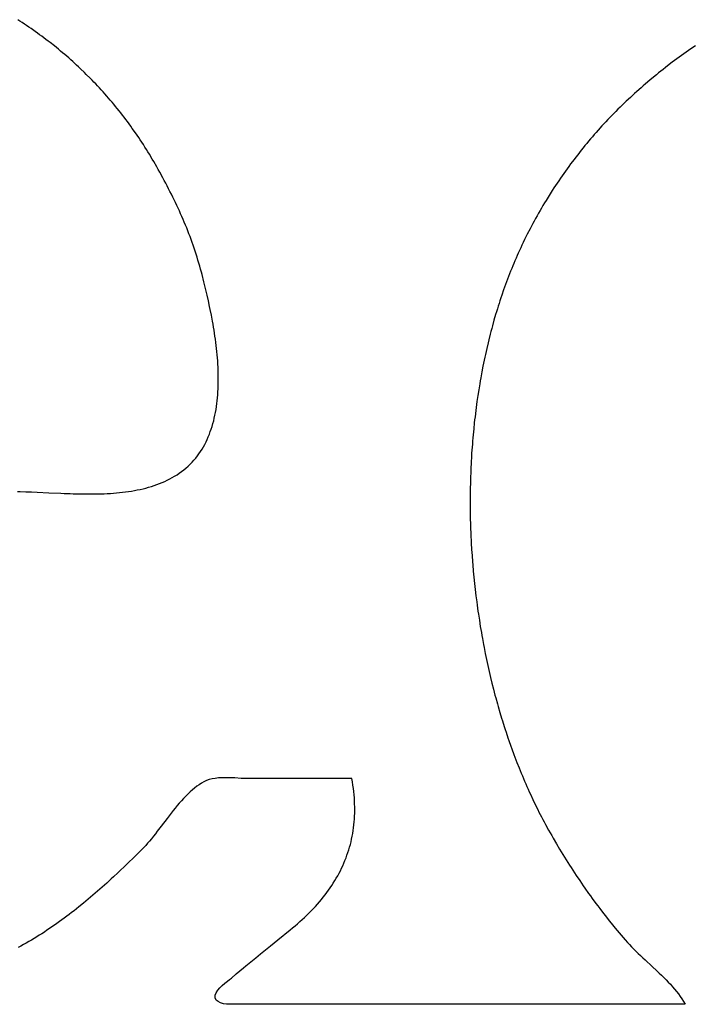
# Model space of a CAD drawing. Header units: inches. Extents: x 0 to 16, y 0 to 10.
# Tile 21 of 37: x 13.9583 to 14.0522, y 1.423 to 1.5604. Entities that reach past the tile are written whole.
import ezdxf

# ---------------------------------------------------------------- set-up
doc = ezdxf.new("R2010")
doc.units = ezdxf.units.IN
doc.header["$LTSCALE"] = 0.935
doc.header["$MEASUREMENT"] = 0
doc.layers.get('0').update_dxf_attribs({"linetype": 'CONTINUOUS'})

msp = doc.modelspace()

# ---------------------------------------------------------------- linework, layer by layer
at = {"color": 2, "linetype": 'Continuous'}
for p, q in [((13.95833, 1.56019), (13.95802, 1.56039)), ((13.95864, 1.55999), (13.95833, 1.56019)), ((13.95895, 1.55979), (13.95864, 1.55999)), ((13.95926, 1.55958), (13.95895, 1.55979)), ((13.95956, 1.55937), (13.95926, 1.55958)), ((13.95987, 1.55916), (13.95956, 1.55937)), ((13.96047, 1.55874), (13.95987, 1.55916)), ((13.96077, 1.55852), (13.96047, 1.55874)), ((13.96107, 1.5583), (13.96077, 1.55852)), ((13.96137, 1.55808), (13.96107, 1.5583)), ((13.96167, 1.55786), (13.96137, 1.55808)), ((13.96196, 1.55764), (13.96167, 1.55786)), ((13.96226, 1.55741), (13.96196, 1.55764)), ((13.96255, 1.55719), (13.96226, 1.55741)), ((13.96313, 1.55673), (13.96255, 1.55719)), ((13.96342, 1.55649), (13.96313, 1.55673)), ((13.96371, 1.55626), (13.96342, 1.55649)), ((13.964, 1.55602), (13.96371, 1.55626)), ((13.96428, 1.55578), (13.964, 1.55602)), ((13.96457, 1.55554), (13.96428, 1.55578)), ((14.05137, 1.55585), (14.05071, 1.55539)), ((14.05203, 1.55631), (14.05137, 1.55585)), ((14.05269, 1.55676), (14.05203, 1.55631)), ((13.96485, 1.5553), (13.96457, 1.55554)), ((13.96513, 1.55505), (13.96485, 1.5553)), ((13.96541, 1.55481), (13.96513, 1.55505)), ((13.96569, 1.55456), (13.96541, 1.55481)), ((13.96596, 1.55431), (13.96569, 1.55456)), ((14.04942, 1.55444), (14.04878, 1.55396)), ((14.04974, 1.55468), (14.04942, 1.55444)), ((14.05039, 1.55516), (14.04974, 1.55468)), ((14.05071, 1.55539), (14.05039, 1.55516)), ((13.96624, 1.55406), (13.96596, 1.55431)), ((13.96651, 1.5538), (13.96624, 1.55406)), ((13.96679, 1.55354), (13.96651, 1.5538)), ((13.96733, 1.55302), (13.96679, 1.55354)), ((13.96759, 1.55276), (13.96733, 1.55302)), ((14.04783, 1.55321), (14.04752, 1.55296)), ((14.04815, 1.55346), (14.04783, 1.55321)), ((14.04847, 1.55371), (14.04815, 1.55346)), ((14.04878, 1.55396), (14.04847, 1.55371)), ((13.96813, 1.55223), (13.96759, 1.55276)), ((13.96839, 1.55196), (13.96813, 1.55223)), ((13.96865, 1.55169), (13.96839, 1.55196)), ((13.96891, 1.55142), (13.96865, 1.55169)), ((14.04628, 1.55195), (14.04567, 1.55143)), ((14.04659, 1.5522), (14.04628, 1.55195)), ((14.04721, 1.55271), (14.04659, 1.5522)), ((14.04752, 1.55296), (14.04721, 1.55271)), ((13.96917, 1.55114), (13.96891, 1.55142)), ((13.96943, 1.55087), (13.96917, 1.55114)), ((13.96968, 1.55059), (13.96943, 1.55087)), ((13.96994, 1.55031), (13.96968, 1.55059)), ((13.97019, 1.55002), (13.96994, 1.55031)), ((14.04447, 1.55037), (14.04417, 1.5501)), ((14.04507, 1.5509), (14.04447, 1.55037)), ((14.04537, 1.55116), (14.04507, 1.5509)), ((14.04567, 1.55143), (14.04537, 1.55116)), ((13.97044, 1.54974), (13.97019, 1.55002)), ((13.97069, 1.54945), (13.97044, 1.54974)), ((13.97094, 1.54916), (13.97069, 1.54945)), ((13.97119, 1.54887), (13.97094, 1.54916)), ((13.97143, 1.54858), (13.97119, 1.54887)), ((14.04299, 1.549), (14.04241, 1.54845)), ((14.04358, 1.54955), (14.04299, 1.549)), ((14.04387, 1.54983), (14.04358, 1.54955)), ((14.04417, 1.5501), (14.04387, 1.54983)), ((13.97168, 1.54828), (13.97143, 1.54858)), ((13.97192, 1.54799), (13.97168, 1.54828)), ((13.97216, 1.54769), (13.97192, 1.54799)), ((13.9724, 1.54739), (13.97216, 1.54769)), ((14.04156, 1.5476), (14.04127, 1.54731)), ((14.04184, 1.54788), (14.04156, 1.5476)), ((14.04213, 1.54816), (14.04184, 1.54788)), ((14.04241, 1.54845), (14.04213, 1.54816)), ((13.97263, 1.54708), (13.9724, 1.54739)), ((13.97287, 1.54678), (13.97263, 1.54708)), ((13.9731, 1.54647), (13.97287, 1.54678)), ((13.97333, 1.54616), (13.9731, 1.54647)), ((13.97356, 1.54585), (13.97333, 1.54616)), ((14.04016, 1.54615), (14.03989, 1.54585)), ((14.04044, 1.54644), (14.04016, 1.54615)), ((14.04099, 1.54702), (14.04044, 1.54644)), ((14.04127, 1.54731), (14.04099, 1.54702)), ((13.97379, 1.54554), (13.97356, 1.54585)), ((13.97402, 1.54522), (13.97379, 1.54554)), ((13.97447, 1.54458), (13.97402, 1.54522)), ((14.03907, 1.54496), (14.0388, 1.54465)), ((14.03961, 1.54556), (14.03907, 1.54496)), ((14.03989, 1.54585), (14.03961, 1.54556)), ((13.97469, 1.54426), (13.97447, 1.54458)), ((13.97491, 1.54394), (13.97469, 1.54426)), ((13.97513, 1.54361), (13.97491, 1.54394)), ((13.97534, 1.54328), (13.97513, 1.54361)), ((14.03775, 1.54343), (14.03749, 1.54312)), ((14.03801, 1.54374), (14.03775, 1.54343)), ((14.03827, 1.54405), (14.03801, 1.54374)), ((14.03854, 1.54435), (14.03827, 1.54405)), ((14.0388, 1.54465), (14.03854, 1.54435)), ((13.97556, 1.54295), (13.97534, 1.54328)), ((13.97577, 1.54262), (13.97556, 1.54295)), ((13.97598, 1.54229), (13.97577, 1.54262)), ((13.97619, 1.54195), (13.97598, 1.54229)), ((14.03672, 1.54218), (14.03647, 1.54186)), ((14.03698, 1.54249), (14.03672, 1.54218)), ((14.03723, 1.54281), (14.03698, 1.54249)), ((14.03749, 1.54312), (14.03723, 1.54281)), ((13.9764, 1.54161), (13.97619, 1.54195)), ((13.97681, 1.54093), (13.9764, 1.54161)), ((13.97701, 1.54059), (13.97681, 1.54093)), ((14.03572, 1.5409), (14.03523, 1.54025)), ((14.03597, 1.54122), (14.03572, 1.5409)), ((14.03622, 1.54154), (14.03597, 1.54122)), ((14.03647, 1.54186), (14.03622, 1.54154)), ((13.97742, 1.53986), (13.97701, 1.54059)), ((13.97764, 1.53948), (13.97742, 1.53986)), ((13.97785, 1.5391), (13.97764, 1.53948)), ((14.03451, 1.53926), (14.03428, 1.53893)), ((14.03475, 1.53959), (14.03451, 1.53926)), ((14.03499, 1.53992), (14.03475, 1.53959)), ((14.03523, 1.54025), (14.03499, 1.53992)), ((13.97827, 1.53833), (13.97785, 1.5391)), ((13.97848, 1.53795), (13.97827, 1.53833)), ((13.97868, 1.53757), (13.97848, 1.53795)), ((14.03358, 1.53792), (14.03335, 1.53758)), ((14.03381, 1.53826), (14.03358, 1.53792)), ((14.03404, 1.5386), (14.03381, 1.53826)), ((14.03428, 1.53893), (14.03404, 1.5386)), ((13.97888, 1.53718), (13.97868, 1.53757)), ((13.97908, 1.5368), (13.97888, 1.53718)), ((13.97928, 1.53641), (13.97908, 1.5368)), ((14.03267, 1.53656), (14.03223, 1.53586)), ((14.0329, 1.5369), (14.03267, 1.53656)), ((14.03312, 1.53724), (14.0329, 1.5369)), ((14.03335, 1.53758), (14.03312, 1.53724)), ((13.97947, 1.53603), (13.97928, 1.53641)), ((13.97967, 1.53564), (13.97947, 1.53603)), ((13.97986, 1.53525), (13.97967, 1.53564)), ((13.98004, 1.53486), (13.97986, 1.53525)), ((14.0318, 1.53516), (14.03158, 1.53481)), ((14.03223, 1.53586), (14.0318, 1.53516)), ((13.98023, 1.53448), (13.98004, 1.53486)), ((13.98041, 1.53409), (13.98023, 1.53448)), ((13.98059, 1.53369), (13.98041, 1.53409)), ((14.03096, 1.53374), (14.03075, 1.53338)), ((14.03116, 1.5341), (14.03096, 1.53374)), ((14.03137, 1.53445), (14.03116, 1.5341)), ((14.03158, 1.53481), (14.03137, 1.53445)), ((13.98077, 1.5333), (13.98059, 1.53369)), ((13.98094, 1.53291), (13.98077, 1.5333)), ((13.98111, 1.53251), (13.98094, 1.53291)), ((13.98128, 1.53212), (13.98111, 1.53251)), ((14.03034, 1.53266), (14.03014, 1.53229)), ((14.03055, 1.53302), (14.03034, 1.53266)), ((14.03075, 1.53338), (14.03055, 1.53302)), ((13.98144, 1.53172), (13.98128, 1.53212)), ((13.98161, 1.53132), (13.98144, 1.53172)), ((13.98177, 1.53092), (13.98161, 1.53132)), ((14.02956, 1.53119), (14.02918, 1.53044)), ((14.02995, 1.53193), (14.02956, 1.53119)), ((14.03014, 1.53229), (14.02995, 1.53193)), ((13.98192, 1.53052), (13.98177, 1.53092)), ((13.98208, 1.53012), (13.98192, 1.53052)), ((13.98223, 1.52971), (13.98208, 1.53012)), ((13.98237, 1.52931), (13.98223, 1.52971)), ((14.0288, 1.52969), (14.02862, 1.52931)), ((14.02899, 1.53007), (14.0288, 1.52969)), ((14.02918, 1.53044), (14.02899, 1.53007)), ((13.98252, 1.5289), (13.98237, 1.52931)), ((13.98266, 1.52849), (13.98252, 1.5289)), ((13.9828, 1.52808), (13.98266, 1.52849)), ((14.02826, 1.52855), (14.02808, 1.52817)), ((14.02844, 1.52894), (14.02826, 1.52855)), ((14.02862, 1.52931), (14.02844, 1.52894)), ((13.98293, 1.52767), (13.9828, 1.52808)), ((13.98306, 1.52725), (13.98293, 1.52767)), ((13.98319, 1.52684), (13.98306, 1.52725)), ((14.02761, 1.5271), (14.02745, 1.52674)), ((14.02776, 1.52746), (14.02761, 1.5271)), ((14.02792, 1.52782), (14.02776, 1.52746)), ((14.02808, 1.52817), (14.02792, 1.52782)), ((13.98331, 1.52642), (13.98319, 1.52684)), ((13.98344, 1.526), (13.98331, 1.52642)), ((13.98355, 1.52558), (13.98344, 1.526)), ((13.98367, 1.52515), (13.98355, 1.52558)), ((14.027, 1.52566), (14.02685, 1.52529)), ((14.02715, 1.52602), (14.027, 1.52566)), ((14.0273, 1.52638), (14.02715, 1.52602)), ((14.02745, 1.52674), (14.0273, 1.52638)), ((13.98375, 1.52482), (13.98367, 1.52515)), ((13.98402, 1.52378), (13.98375, 1.52482)), ((14.02642, 1.52419), (14.02628, 1.52381)), ((14.02656, 1.52456), (14.02642, 1.52419)), ((14.02685, 1.52529), (14.02656, 1.52456)), ((13.9842, 1.52305), (13.98402, 1.52378)), ((13.98429, 1.52268), (13.9842, 1.52305)), ((14.02615, 1.52344), (14.02588, 1.52269)), ((14.02628, 1.52381), (14.02615, 1.52344)), ((13.98438, 1.52231), (13.98429, 1.52268)), ((13.98447, 1.52193), (13.98438, 1.52231)), ((13.98465, 1.52115), (13.98447, 1.52193)), ((14.02549, 1.52155), (14.02536, 1.52117)), ((14.02562, 1.52193), (14.02549, 1.52155)), ((14.02588, 1.52269), (14.02562, 1.52193)), ((13.98482, 1.52036), (13.98465, 1.52115)), ((13.9849, 1.51996), (13.98482, 1.52036)), ((14.025, 1.52002), (14.02488, 1.51963)), ((14.02512, 1.5204), (14.025, 1.52002)), ((14.02524, 1.52079), (14.02512, 1.5204)), ((14.02536, 1.52117), (14.02524, 1.52079)), ((13.98506, 1.51914), (13.9849, 1.51996)), ((13.98522, 1.51832), (13.98506, 1.51914)), ((14.02476, 1.51924), (14.02453, 1.51846)), ((14.02488, 1.51963), (14.02476, 1.51924)), ((13.98529, 1.5179), (13.98522, 1.51832)), ((13.98536, 1.51748), (13.98529, 1.5179)), ((13.98543, 1.51706), (13.98536, 1.51748)), ((14.02421, 1.51728), (14.0241, 1.51689)), ((14.02432, 1.51768), (14.02421, 1.51728)), ((14.02453, 1.51846), (14.02432, 1.51768)), ((13.9855, 1.51663), (13.98543, 1.51706)), ((13.98556, 1.51621), (13.9855, 1.51663)), ((13.98562, 1.51578), (13.98556, 1.51621)), ((14.024, 1.51649), (14.0238, 1.51569)), ((14.0241, 1.51689), (14.024, 1.51649)), ((13.98568, 1.51535), (13.98562, 1.51578)), ((13.98573, 1.51492), (13.98568, 1.51535)), ((13.98578, 1.51449), (13.98573, 1.51492)), ((14.0237, 1.51529), (14.02351, 1.51449)), ((14.0238, 1.51569), (14.0237, 1.51529)), ((13.98583, 1.51406), (13.98578, 1.51449)), ((13.98587, 1.51362), (13.98583, 1.51406)), ((13.98591, 1.51319), (13.98587, 1.51362)), ((13.98594, 1.51276), (13.98591, 1.51319)), ((14.02325, 1.51328), (14.02316, 1.51287)), ((14.02333, 1.51368), (14.02325, 1.51328)), ((14.02351, 1.51449), (14.02333, 1.51368)), ((13.98597, 1.51232), (13.98594, 1.51276)), ((13.98599, 1.51189), (13.98597, 1.51232)), ((13.98601, 1.51146), (13.98599, 1.51189)), ((14.02299, 1.51205), (14.02283, 1.51123)), ((14.02308, 1.51246), (14.02299, 1.51205)), ((14.02316, 1.51287), (14.02308, 1.51246)), ((13.98602, 1.51103), (13.98601, 1.51146)), ((13.98603, 1.5106), (13.98602, 1.51103)), ((13.98603, 1.51017), (13.98603, 1.5106)), ((14.02268, 1.51041), (14.02261, 1.51)), ((14.02283, 1.51123), (14.02268, 1.51041)), ((13.986, 1.50889), (13.98602, 1.50931)), ((13.98602, 1.50931), (13.98603, 1.50974)), ((13.98603, 1.50974), (13.98603, 1.51017)), ((14.02254, 1.50958), (14.0224, 1.50875)), ((14.02261, 1.51), (14.02254, 1.50958)), ((13.98587, 1.50721), (13.98592, 1.50763)), ((13.98592, 1.50763), (13.98595, 1.50805)), ((13.98595, 1.50805), (13.98598, 1.50847)), ((13.98598, 1.50847), (13.986, 1.50889)), ((14.02227, 1.50792), (14.02215, 1.50708)), ((14.0224, 1.50875), (14.02227, 1.50792)), ((13.98571, 1.50599), (13.98577, 1.50639)), ((13.98577, 1.50639), (13.98583, 1.5068)), ((13.98583, 1.5068), (13.98587, 1.50721)), ((14.02204, 1.50624), (14.02198, 1.50582)), ((14.02209, 1.50666), (14.02204, 1.50624)), ((14.02215, 1.50708), (14.02209, 1.50666)), ((13.98547, 1.50479), (13.98556, 1.50519)), ((13.98556, 1.50519), (13.98564, 1.50558)), ((13.98564, 1.50558), (13.98571, 1.50599)), ((14.02188, 1.50498), (14.02183, 1.50456)), ((14.02198, 1.50582), (14.02188, 1.50498)), ((13.98504, 1.50326), (13.98516, 1.50363)), ((13.98516, 1.50363), (13.98527, 1.50402)), ((13.98527, 1.50402), (13.98538, 1.5044)), ((13.98538, 1.5044), (13.98547, 1.50479)), ((14.02178, 1.50413), (14.0217, 1.50329)), ((14.02183, 1.50456), (14.02178, 1.50413)), ((13.98447, 1.50181), (13.98463, 1.50216)), ((13.98463, 1.50216), (13.98478, 1.50252)), ((13.98478, 1.50252), (13.98491, 1.50289)), ((13.98491, 1.50289), (13.98504, 1.50326)), ((14.02161, 1.50243), (14.02158, 1.50201)), ((14.0217, 1.50329), (14.02161, 1.50243)), ((13.98375, 1.50045), (13.98395, 1.50078)), ((13.98395, 1.50078), (13.98413, 1.50112)), ((13.98413, 1.50112), (13.98431, 1.50146)), ((13.98431, 1.50146), (13.98447, 1.50181)), ((14.02151, 1.50115), (14.02144, 1.5003)), ((14.02154, 1.50158), (14.02151, 1.50115)), ((14.02158, 1.50201), (14.02154, 1.50158)), ((13.98287, 1.4992), (13.98311, 1.4995)), ((13.98311, 1.4995), (13.98333, 1.49981)), ((13.98333, 1.49981), (13.98355, 1.50013)), ((13.98355, 1.50013), (13.98375, 1.50045)), ((14.02139, 1.49944), (14.02134, 1.49858)), ((14.02141, 1.49987), (14.02139, 1.49944)), ((14.02144, 1.5003), (14.02141, 1.49987)), ((13.98151, 1.49781), (13.98181, 1.49808)), ((13.98181, 1.49808), (13.98209, 1.49835)), ((13.98209, 1.49835), (13.98236, 1.49862)), ((13.98236, 1.49862), (13.98262, 1.49891)), ((13.98262, 1.49891), (13.98287, 1.4992)), ((14.02134, 1.49858), (14.0213, 1.49772)), ((13.97959, 1.49647), (13.97993, 1.49667)), ((13.97993, 1.49667), (13.98026, 1.49688)), ((13.98026, 1.49688), (13.98058, 1.4971)), ((13.98058, 1.4971), (13.9809, 1.49732)), ((13.9809, 1.49732), (13.98121, 1.49756)), ((13.98121, 1.49756), (13.98151, 1.49781)), ((14.02128, 1.49729), (14.02125, 1.49643)), ((14.0213, 1.49772), (14.02128, 1.49729)), ((13.97668, 1.49524), (13.97706, 1.49537)), ((13.97706, 1.49537), (13.97744, 1.4955)), ((13.97744, 1.4955), (13.97781, 1.49564)), ((13.97781, 1.49564), (13.97818, 1.49579)), ((13.97818, 1.49579), (13.97854, 1.49594)), ((13.97854, 1.49594), (13.9789, 1.49611)), ((13.9789, 1.49611), (13.97925, 1.49629)), ((13.97925, 1.49629), (13.97959, 1.49647)), ((14.02123, 1.49556), (14.02122, 1.49513)), ((14.02125, 1.49643), (14.02123, 1.49556)), ((13.958, 1.49454), (13.95837, 1.49454)), ((13.95837, 1.49454), (13.95914, 1.49451)), ((13.95914, 1.49451), (13.95992, 1.49449)), ((13.95992, 1.49449), (13.96072, 1.49445)), ((13.96072, 1.49445), (13.96237, 1.49437)), ((13.96237, 1.49437), (13.96405, 1.49429)), ((13.96405, 1.49429), (13.96448, 1.49427)), ((13.96448, 1.49427), (13.96534, 1.49424)), ((13.96534, 1.49424), (13.96577, 1.49423)), ((13.96577, 1.49423), (13.9662, 1.49421)), ((13.9662, 1.49421), (13.96663, 1.4942)), ((13.96663, 1.4942), (13.96706, 1.4942)), ((13.96706, 1.4942), (13.9675, 1.49419)), ((13.9675, 1.49419), (13.96793, 1.49419)), ((13.96793, 1.49419), (13.96836, 1.49419)), ((13.96836, 1.49419), (13.9688, 1.4942)), ((13.9688, 1.4942), (13.96923, 1.49421)), ((13.96923, 1.49421), (13.96966, 1.49422)), ((13.96966, 1.49422), (13.97009, 1.49423)), ((13.97009, 1.49423), (13.97052, 1.49425)), ((13.97052, 1.49425), (13.97095, 1.49428)), ((13.97095, 1.49428), (13.97138, 1.49431)), ((13.97138, 1.49431), (13.9718, 1.49434)), ((13.9718, 1.49434), (13.97222, 1.49438)), ((13.97222, 1.49438), (13.97264, 1.49443)), ((13.97264, 1.49443), (13.97306, 1.49448)), ((13.97306, 1.49448), (13.97348, 1.49454)), ((13.97348, 1.49454), (13.97389, 1.4946)), ((13.97389, 1.4946), (13.9743, 1.49467)), ((13.9743, 1.49467), (13.97471, 1.49475)), ((13.97471, 1.49475), (13.97511, 1.49483)), ((13.97511, 1.49483), (13.97551, 1.49493)), ((13.97551, 1.49493), (13.9759, 1.49502)), ((13.9759, 1.49502), (13.97629, 1.49513)), ((13.97629, 1.49513), (13.97668, 1.49524)), ((14.02122, 1.49513), (14.0212, 1.49426)), ((14.0212, 1.49426), (14.0212, 1.49383)), ((14.0212, 1.49383), (14.0212, 1.49297)), ((14.0212, 1.49297), (14.0212, 1.4921)), ((14.0212, 1.4921), (14.02121, 1.49123)), ((14.02121, 1.49123), (14.02122, 1.4908)), ((14.02122, 1.4908), (14.02125, 1.48993)), ((14.02125, 1.48993), (14.02126, 1.4895)), ((14.02126, 1.4895), (14.02129, 1.48863)), ((14.02129, 1.48863), (14.02131, 1.48819)), ((14.02131, 1.48819), (14.02133, 1.48776)), ((14.02133, 1.48776), (14.02136, 1.48733)), ((14.02136, 1.48733), (14.02141, 1.48646)), ((14.02141, 1.48646), (14.02146, 1.48559)), ((14.02146, 1.48559), (14.02153, 1.48473)), ((14.02153, 1.48473), (14.02156, 1.48429)), ((14.02156, 1.48429), (14.02164, 1.48343)), ((14.02164, 1.48343), (14.02168, 1.483)), ((14.02168, 1.483), (14.02172, 1.48256)), ((14.02172, 1.48256), (14.02181, 1.4817)), ((14.02181, 1.4817), (14.02186, 1.48127)), ((14.02186, 1.48127), (14.02191, 1.48084)), ((14.02191, 1.48084), (14.02201, 1.47998)), ((14.02201, 1.47998), (14.02212, 1.47912)), ((14.02212, 1.47912), (14.02218, 1.47869)), ((14.02218, 1.47869), (14.02229, 1.47784)), ((14.02229, 1.47784), (14.02236, 1.47741)), ((14.02236, 1.47741), (14.02249, 1.47656)), ((14.02249, 1.47656), (14.02262, 1.47571)), ((14.02262, 1.47571), (14.02277, 1.47486)), ((14.02277, 1.47486), (14.02284, 1.47444)), ((14.02284, 1.47444), (14.02292, 1.47401)), ((14.02292, 1.47401), (14.02307, 1.47317)), ((14.02307, 1.47317), (14.02315, 1.47275)), ((14.02315, 1.47275), (14.02332, 1.47191)), ((14.02332, 1.47191), (14.02349, 1.47108)), ((14.02349, 1.47108), (14.02358, 1.47066)), ((14.02358, 1.47066), (14.02367, 1.47024)), ((14.02367, 1.47024), (14.02386, 1.46941)), ((14.02386, 1.46941), (14.02405, 1.46859)), ((14.02405, 1.46859), (14.02425, 1.46777)), ((14.02425, 1.46777), (14.02446, 1.46695)), ((14.02446, 1.46695), (14.02467, 1.46613)), ((14.02467, 1.46613), (14.02478, 1.46572)), ((14.02478, 1.46572), (14.02501, 1.46492)), ((14.02501, 1.46492), (14.02512, 1.46451)), ((14.02512, 1.46451), (14.02535, 1.46371)), ((14.02535, 1.46371), (14.02559, 1.46291)), ((14.02559, 1.46291), (14.02571, 1.46251)), ((14.02571, 1.46251), (14.02596, 1.46172)), ((14.02596, 1.46172), (14.02609, 1.46133)), ((14.02609, 1.46133), (14.02622, 1.46094)), ((14.02622, 1.46094), (14.02648, 1.46015)), ((14.02648, 1.46015), (14.02661, 1.45976)), ((14.02661, 1.45976), (14.02689, 1.45899)), ((14.02689, 1.45899), (14.02702, 1.4586)), ((14.02702, 1.4586), (14.0273, 1.45784)), ((14.0273, 1.45784), (14.02745, 1.45746)), ((14.02745, 1.45746), (14.02774, 1.4567)), ((14.02774, 1.4567), (14.02804, 1.45595)), ((14.02804, 1.45595), (14.02834, 1.4552)), ((13.98438, 1.45419), (13.98402, 1.45402)), ((13.98477, 1.45432), (13.98438, 1.45419)), ((13.98517, 1.45442), (13.98477, 1.45432)), ((13.9856, 1.4545), (13.98517, 1.45442)), ((13.98604, 1.45455), (13.9856, 1.4545)), ((13.98648, 1.45458), (13.98604, 1.45455)), ((13.98694, 1.45459), (13.98648, 1.45458)), ((13.9874, 1.45459), (13.98694, 1.45459)), ((13.98786, 1.45457), (13.9874, 1.45459)), ((13.98832, 1.45455), (13.98786, 1.45457)), ((13.98921, 1.4545), (13.98832, 1.45455)), ((13.98964, 1.45448), (13.98921, 1.4545)), ((13.99005, 1.45447), (13.98964, 1.45448)), ((13.99045, 1.45446), (13.99005, 1.45447)), ((14.00467, 1.45446), (13.99045, 1.45446)), ((14.00475, 1.454), (14.00467, 1.45446)), ((14.02834, 1.4552), (14.02849, 1.45483)), ((14.02849, 1.45483), (14.02881, 1.45409)), ((14.02881, 1.45409), (14.02896, 1.45372)), ((13.9824, 1.45288), (13.98209, 1.4526)), ((13.98271, 1.45314), (13.9824, 1.45288)), ((13.98303, 1.45339), (13.98271, 1.45314)), ((13.98336, 1.45361), (13.98303, 1.45339)), ((13.98369, 1.45383), (13.98336, 1.45361)), ((13.98402, 1.45402), (13.98369, 1.45383)), ((14.00483, 1.45355), (14.00475, 1.454)), ((14.00489, 1.4531), (14.00483, 1.45355)), ((14.00494, 1.45266), (14.00489, 1.4531)), ((14.00499, 1.45222), (14.00494, 1.45266)), ((14.02896, 1.45372), (14.02912, 1.45336)), ((14.02912, 1.45336), (14.02929, 1.453)), ((14.02929, 1.453), (14.02945, 1.45263)), ((13.98088, 1.45136), (13.98058, 1.45103)), ((13.98117, 1.45169), (13.98088, 1.45136)), ((13.98147, 1.452), (13.98117, 1.45169)), ((13.98178, 1.45231), (13.98147, 1.452)), ((13.98209, 1.4526), (13.98178, 1.45231)), ((14.00503, 1.45178), (14.00499, 1.45222)), ((14.00505, 1.45135), (14.00503, 1.45178)), ((14.00507, 1.45092), (14.00505, 1.45135)), ((14.02945, 1.45263), (14.02961, 1.45227)), ((14.02961, 1.45227), (14.02995, 1.45156)), ((14.02995, 1.45156), (14.03029, 1.45085)), ((13.97972, 1.44999), (13.97944, 1.44963)), ((13.98, 1.45034), (13.97972, 1.44999)), ((13.98029, 1.45069), (13.98, 1.45034)), ((13.98058, 1.45103), (13.98029, 1.45069)), ((14.00508, 1.45049), (14.00507, 1.45092)), ((14.00509, 1.45007), (14.00508, 1.45049)), ((14.00508, 1.44965), (14.00509, 1.45007)), ((14.03029, 1.45085), (14.03064, 1.45015)), ((14.03064, 1.45015), (14.03081, 1.4498)), ((13.97888, 1.4489), (13.97805, 1.44782)), ((13.97916, 1.44927), (13.97888, 1.4489)), ((13.97944, 1.44963), (13.97916, 1.44927)), ((14.00501, 1.44841), (14.00504, 1.44882)), ((14.00504, 1.44882), (14.00507, 1.44923)), ((14.00507, 1.44923), (14.00508, 1.44965)), ((14.03081, 1.4498), (14.03099, 1.44945)), ((14.03099, 1.44945), (14.03117, 1.44911)), ((14.03117, 1.44911), (14.03135, 1.44877)), ((14.03135, 1.44877), (14.03153, 1.44843)), ((13.97805, 1.44782), (13.97751, 1.44711)), ((14.0048, 1.44681), (14.00487, 1.4472)), ((14.00487, 1.4472), (14.00492, 1.4476)), ((14.00492, 1.4476), (14.00497, 1.448)), ((14.00497, 1.448), (14.00501, 1.44841)), ((14.03153, 1.44843), (14.03174, 1.44804)), ((14.03174, 1.44804), (14.03216, 1.44727)), ((14.03216, 1.44727), (14.03237, 1.44689)), ((13.9767, 1.44608), (13.97643, 1.44575)), ((13.97697, 1.44641), (13.9767, 1.44608)), ((13.97724, 1.44676), (13.97697, 1.44641)), ((13.97751, 1.44711), (13.97724, 1.44676)), ((14.00456, 1.44564), (14.00465, 1.44602)), ((14.00465, 1.44602), (14.00473, 1.44641)), ((14.00473, 1.44641), (14.0048, 1.44681)), ((14.03237, 1.44689), (14.03259, 1.44651)), ((14.03259, 1.44651), (14.03281, 1.44613)), ((14.03281, 1.44613), (14.03324, 1.44538)), ((13.97534, 1.44456), (13.97505, 1.44427)), ((13.97562, 1.44484), (13.97534, 1.44456)), ((13.97589, 1.44513), (13.97562, 1.44484)), ((13.97616, 1.44544), (13.97589, 1.44513)), ((13.97643, 1.44575), (13.97616, 1.44544)), ((14.00413, 1.44413), (14.00425, 1.4445)), ((14.00425, 1.4445), (14.00436, 1.44488)), ((14.00436, 1.44488), (14.00447, 1.44526)), ((14.00447, 1.44526), (14.00456, 1.44564)), ((14.03324, 1.44538), (14.03369, 1.44463)), ((14.03369, 1.44463), (14.03414, 1.44388)), ((13.97415, 1.44338), (13.97355, 1.44279)), ((13.97445, 1.44368), (13.97415, 1.44338)), ((13.97505, 1.44427), (13.97445, 1.44368)), ((14.00357, 1.44266), (14.00372, 1.44303)), ((14.00372, 1.44303), (14.00387, 1.44339)), ((14.00387, 1.44339), (14.004, 1.44376)), ((14.004, 1.44376), (14.00413, 1.44413)), ((14.03414, 1.44388), (14.03437, 1.44351)), ((14.03437, 1.44351), (14.0346, 1.44314)), ((14.0346, 1.44314), (14.03506, 1.4424)), ((13.97294, 1.4422), (13.97232, 1.44162)), ((13.97355, 1.44279), (13.97294, 1.4422)), ((14.00307, 1.4416), (14.00325, 1.44195)), ((14.00325, 1.44195), (14.00341, 1.44231)), ((14.00341, 1.44231), (14.00357, 1.44266)), ((14.03506, 1.4424), (14.0353, 1.44204)), ((14.0353, 1.44204), (14.03553, 1.44167)), ((14.03553, 1.44167), (14.03577, 1.44131)), ((13.97108, 1.44046), (13.97045, 1.43989)), ((13.97139, 1.44075), (13.97108, 1.44046)), ((13.97201, 1.44133), (13.97139, 1.44075)), ((13.97232, 1.44162), (13.97201, 1.44133)), ((14.0023, 1.44022), (14.00251, 1.44056)), ((14.00251, 1.44056), (14.0027, 1.4409)), ((14.0027, 1.4409), (14.00289, 1.44125)), ((14.00289, 1.44125), (14.00307, 1.4416)), ((14.03577, 1.44131), (14.03601, 1.44094)), ((14.03601, 1.44094), (14.0365, 1.44022)), ((13.96949, 1.43903), (13.96917, 1.43875)), ((13.97013, 1.4396), (13.96949, 1.43903)), ((13.97045, 1.43989), (13.97013, 1.4396)), ((14.00142, 1.43888), (14.00165, 1.43921)), ((14.00165, 1.43921), (14.00187, 1.43954)), ((14.00187, 1.43954), (14.00209, 1.43988)), ((14.00209, 1.43988), (14.0023, 1.44022)), ((14.0365, 1.44022), (14.03674, 1.43986)), ((14.03674, 1.43986), (14.03699, 1.43951)), ((14.03699, 1.43951), (14.03724, 1.43915)), ((14.03724, 1.43915), (14.03774, 1.43844)), ((13.96787, 1.43764), (13.96721, 1.4371)), ((13.9682, 1.43792), (13.96787, 1.43764)), ((13.96852, 1.43819), (13.9682, 1.43792)), ((13.96917, 1.43875), (13.96852, 1.43819)), ((14.00015, 1.43726), (14.00042, 1.43758)), ((14.00042, 1.43758), (14.00068, 1.4379)), ((14.00068, 1.4379), (14.00093, 1.43822)), ((14.00093, 1.43822), (14.00118, 1.43855)), ((14.00118, 1.43855), (14.00142, 1.43888)), ((14.03774, 1.43844), (14.03799, 1.43809)), ((14.03799, 1.43809), (14.03825, 1.43773)), ((14.03825, 1.43773), (14.03877, 1.43703)), ((13.96622, 1.4363), (13.96588, 1.43603)), ((13.96655, 1.43656), (13.96622, 1.4363)), ((13.96721, 1.4371), (13.96655, 1.43656)), ((13.99901, 1.43601), (13.9993, 1.43632)), ((13.9993, 1.43632), (13.99959, 1.43663)), ((13.99959, 1.43663), (13.99987, 1.43695)), ((13.99987, 1.43695), (14.00015, 1.43726)), ((14.03877, 1.43703), (14.03903, 1.43669)), ((14.03903, 1.43669), (14.03929, 1.43634)), ((14.03929, 1.43634), (14.03982, 1.43565)), ((13.96452, 1.435), (13.96418, 1.43475)), ((13.96486, 1.43525), (13.96452, 1.435)), ((13.9652, 1.43551), (13.96486, 1.43525)), ((13.96554, 1.43577), (13.9652, 1.43551)), ((13.96588, 1.43603), (13.96554, 1.43577)), ((13.99743, 1.43451), (13.99776, 1.4348)), ((13.99776, 1.4348), (13.99808, 1.4351)), ((13.99808, 1.4351), (13.9984, 1.4354)), ((13.9984, 1.4354), (13.99871, 1.43571)), ((13.99871, 1.43571), (13.99901, 1.43601)), ((14.03982, 1.43565), (14.04009, 1.43531)), ((14.04009, 1.43531), (14.04063, 1.43462)), ((13.96244, 1.43352), (13.96208, 1.43329)), ((13.96279, 1.43376), (13.96244, 1.43352)), ((13.96314, 1.43401), (13.96279, 1.43376)), ((13.96349, 1.43425), (13.96314, 1.43401)), ((13.96383, 1.4345), (13.96349, 1.43425)), ((13.96418, 1.43475), (13.96383, 1.4345)), ((13.99605, 1.43334), (13.99641, 1.43363)), ((13.99641, 1.43363), (13.99675, 1.43392)), ((13.99675, 1.43392), (13.9971, 1.43421)), ((13.9971, 1.43421), (13.99743, 1.43451)), ((14.04063, 1.43462), (14.04091, 1.43428)), ((14.04091, 1.43428), (14.04146, 1.43361)), ((14.04146, 1.43361), (14.04202, 1.43294)), ((13.9603, 1.43215), (13.95993, 1.43193)), ((13.96066, 1.43237), (13.9603, 1.43215)), ((13.96102, 1.43259), (13.96066, 1.43237)), ((13.96137, 1.43282), (13.96102, 1.43259)), ((13.96173, 1.43305), (13.96137, 1.43282)), ((13.96208, 1.43329), (13.96173, 1.43305)), ((13.99433, 1.43196), (13.99605, 1.43334)), ((14.04202, 1.43294), (14.0423, 1.43261)), ((14.0423, 1.43261), (14.04259, 1.43227)), ((14.04259, 1.43227), (14.04287, 1.43194)), ((13.95846, 1.43109), (13.95809, 1.43088)), ((13.95883, 1.43129), (13.95846, 1.43109)), ((13.9592, 1.4315), (13.95883, 1.43129)), ((13.95957, 1.43171), (13.9592, 1.4315)), ((13.95993, 1.43193), (13.95957, 1.43171)), ((13.99193, 1.43001), (13.9933, 1.43112)), ((13.9933, 1.43112), (13.99433, 1.43196)), ((14.04287, 1.43194), (14.04316, 1.43161)), ((14.04316, 1.43161), (14.04345, 1.4313)), ((14.04345, 1.4313), (14.04374, 1.43098)), ((14.04374, 1.43098), (14.04404, 1.43067)), ((14.04404, 1.43067), (14.04435, 1.43036)), ((13.98989, 1.42833), (13.99125, 1.42945)), ((13.99125, 1.42945), (13.99193, 1.43001)), ((14.04435, 1.43036), (14.04466, 1.43006)), ((14.04466, 1.43006), (14.04498, 1.42975)), ((14.04498, 1.42975), (14.0453, 1.42945)), ((14.0453, 1.42945), (14.04563, 1.42915)), ((13.98854, 1.4272), (13.98955, 1.42805)), ((13.98955, 1.42805), (13.98989, 1.42833)), ((14.04563, 1.42915), (14.04662, 1.42824)), ((14.04662, 1.42824), (14.04728, 1.42763)), ((13.9876, 1.42642), (13.98786, 1.42662)), ((13.98786, 1.42662), (13.98854, 1.4272)), ((14.04728, 1.42763), (14.0476, 1.42732)), ((14.0476, 1.42732), (14.04792, 1.42701)), ((14.04792, 1.42701), (14.04824, 1.4267)), ((14.04824, 1.4267), (14.04856, 1.42639)), ((13.98595, 1.42493), (13.98624, 1.42527)), ((13.98624, 1.42527), (13.98658, 1.4256)), ((13.98658, 1.4256), (13.98694, 1.4259)), ((13.98694, 1.4259), (13.98729, 1.42617)), ((13.98729, 1.42617), (13.9876, 1.42642)), ((14.04856, 1.42639), (14.04886, 1.42607)), ((14.04886, 1.42607), (14.04917, 1.42575)), ((14.04917, 1.42575), (14.04946, 1.42542)), ((14.04946, 1.42542), (14.04974, 1.42509)), ((13.98561, 1.42423), (13.98573, 1.42458)), ((13.98561, 1.42387), (13.98561, 1.42423)), ((13.98575, 1.42356), (13.98561, 1.42387)), ((13.98573, 1.42458), (13.98595, 1.42493)), ((14.04974, 1.42509), (14.05002, 1.42476)), ((14.05002, 1.42476), (14.05029, 1.42442)), ((14.05029, 1.42442), (14.05054, 1.42407)), ((14.05054, 1.42407), (14.05078, 1.42372)), ((13.986, 1.42333), (13.98575, 1.42356)), ((13.98633, 1.42316), (13.986, 1.42333)), ((13.98673, 1.42305), (13.98633, 1.42316)), ((13.98717, 1.42299), (13.98673, 1.42305)), ((13.98762, 1.42296), (13.98717, 1.42299)), ((13.98807, 1.42296), (13.98762, 1.42296)), ((13.98849, 1.42297), (13.98807, 1.42296)), ((13.98886, 1.42299), (13.98849, 1.42297)), ((13.98916, 1.42299), (13.98886, 1.42299)), ((14.05123, 1.42299), (13.98916, 1.42299)), ((14.05078, 1.42372), (14.05101, 1.42336)), ((14.05101, 1.42336), (14.05123, 1.42299))]:
    msp.add_line(p, q, dxfattribs=at)

doc.saveas('drawing.dxf')
